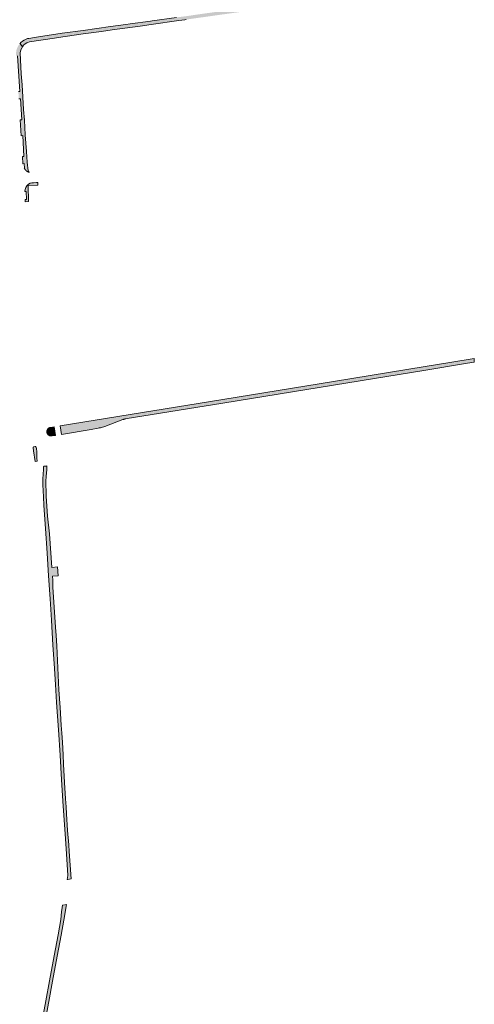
# Model space of a CAD drawing. Extents: x 97094 to 109644, y 463509 to 471969.
# Tile 110 of 256: x 102584 to 102847, y 467879 to 468448. Entities that reach past the tile are written whole.
import ezdxf

# ---------------------------------------------------------------- set-up
doc = ezdxf.new("R2010")
doc.units = 0
doc.layers.add('109 Onkruidbestrijding elementen', color=6, linetype='Continuous', lineweight=20, true_color=0xff00ff)

msp = doc.modelspace()

# ---------------------------------------------------------------- hatches: boundary and pattern name
at = {"layer": '109 Onkruidbestrijding elementen', "true_color": 0xff00ff}
for points in [[(102747.05, 468457.05), (102762.61, 468459.34), (102762.26, 468461.34), (102753.13, 468460), (102736.71, 468457.77), (102729, 468456.72), (102708.31, 468453.76), (102697.66, 468452.31), (102687.82, 468450.94), (102680.05, 468449.8), (102674.79, 468449.15), (102660.76, 468447.21), (102659.7, 468447.06), (102648.07, 468445.47), (102645.54, 468445.11), (102636.6, 468443.86), (102620.87, 468441.61), (102608.69, 468440.06), (102594.98, 468437.83), (102592.69, 468437.49), (102589.49, 468437.03), (102588.72, 468436.88), (102587.91, 468436.62), (102586.71, 468436.02), (102585.81, 468435.41), (102584.94, 468434.65), (102584.45, 468434.15), (102584.85, 468433.55), (102585.75, 468432.11), (102586.47, 468433.2), (102587.32, 468433.88), (102588.25, 468434.43), (102588.84, 468434.73), (102589.82, 468434.97), (102604.28, 468437.22), (102606.64, 468437.56), (102620.85, 468439.6), (102631.4, 468441.03), (102637.56, 468442.02), (102653.73, 468444.16), (102660.09, 468445.01), (102676.2, 468447.34), (102679.63, 468447.78), (102680.38, 468447.89), (102696.76, 468450.21), (102706.71, 468451.59), (102729.96, 468454.82), (102730.95, 468454.96), (102744.14, 468456.66), (102747.05, 468457.05)], [(102587.37, 468361.24), (102587.41, 468361.19), (102587.44, 468361.14), (102587.48, 468361.09), (102587.52, 468361.04), (102587.56, 468360.99), (102587.6, 468360.94), (102587.64, 468360.9), (102587.68, 468360.85), (102587.73, 468360.8), (102587.77, 468360.76), (102587.82, 468360.71), (102587.86, 468360.67), (102587.91, 468360.63), (102587.95, 468360.59), (102588, 468360.54), (102588.05, 468360.5), (102588.1, 468360.46), (102588.15, 468360.43), (102588.2, 468360.39), (102588.25, 468360.35), (102588.3, 468360.31), (102588.35, 468360.28), (102588.41, 468360.24), (102588.46, 468360.21), (102588.51, 468360.18), (102588.57, 468360.15), (102588.62, 468360.12), (102588.68, 468360.09), (102588.73, 468360.06), (102588.79, 468360.03), (102588.85, 468360), (102588.91, 468359.97), (102588.97, 468359.95), (102589.03, 468359.92), (102589.1, 468359.9), (102589.16, 468359.88), (102589.22, 468359.85), (102589.28, 468359.83), (102589.35, 468359.81), (102589.41, 468359.8), (102589.48, 468359.78), (102589.54, 468359.76), (102589.61, 468359.75), (102589.67, 468359.74), (102589.74, 468359.72), (102589.8, 468359.71), (102589.41, 468359.95), (102589.03, 468360.45), (102588.6, 468365.46), (102588.07, 468371.72), (102587.41, 468381.39), (102586.91, 468389.78), (102586.48, 468396.05), (102585.64, 468410.22), (102585.12, 468416.47), (102584.47, 468428.76), (102584.89, 468430.34), (102585.56, 468431.84), (102585.75, 468432.11), (102584.85, 468433.55), (102584.45, 468434.15), (102584.19, 468433.89), (102583.46, 468432.88), (102582.96, 468431.99), (102582.47, 468430.77), (102582.21, 468429.53), (102582.05, 468428.27), (102582.13, 468426.96), (102582.99, 468427.02), (102584.34, 468406.41), (102583.42, 468406.35), (102583.69, 468402.05), (102584.64, 468402.11), (102585.35, 468390.08), (102584.47, 468390.03), (102585.07, 468380.8), (102586, 468380.85), (102586.65, 468368.82), (102585.81, 468368.78), (102586.07, 468364.65), (102586.77, 468364.69), (102586.94, 468362), (102586.87, 468362), (102587.37, 468361.24)], [(102589.09, 468352.74), (102588.32, 468351.9), (102587.71, 468350.93), (102587.31, 468349.85), (102587.13, 468348.72), (102587.14, 468348.51), (102587.97, 468348.54), (102588.15, 468344.01), (102587.38, 468343.97), (102587.45, 468342.72), (102589.26, 468342.87), (102589.1, 468352.03), (102594.7, 468352.22), (102594.65, 468353.8), (102594, 468353.77), (102592.22, 468353.65), (102591.28, 468353.56), (102590.33, 468353.36), (102589.3, 468352.88), (102589.09, 468352.74)], [(102629.51, 468211.91), (102630.16, 468212.04), (102630.81, 468212.19), (102631.46, 468212.36), (102632.11, 468212.53), (102632.75, 468212.72), (102633.39, 468212.92), (102643.7, 468216.85), (102643.93, 468216.95), (102644.18, 468217.03), (102644.42, 468217.1), (102644.67, 468217.17), (102644.92, 468217.22), (102645.18, 468217.26), (102701.51, 468226.43), (102765.54, 468236.82), (102818.83, 468245.52), (102840.55, 468249), (102846.48, 468250), (102846.84, 468250.06), (102846.68, 468252.08), (102833.9, 468250), (102818.45, 468247.49), (102765.54, 468238.9), (102701.52, 468228.52), (102607.56, 468213.24), (102608.36, 468208.36), (102625.58, 468211.16), (102629.51, 468211.91)], [(102602.04, 468212.36), (102601.83, 468212.32), (102601.62, 468212.26), (102601.41, 468212.18), (102601.22, 468212.08), (102601.03, 468211.97), (102600.85, 468211.84), (102600.69, 468211.7), (102600.53, 468211.54), (102600.4, 468211.36), (102600.28, 468211.18), (102600.17, 468210.99), (102600.09, 468210.79), (102600.02, 468210.58), (102599.97, 468210.36), (102599.94, 468210.15), (102599.93, 468209.93), (102599.93, 468209.71), (102599.96, 468209.49), (102600.01, 468209.28), (102600.07, 468209.07), (102600.16, 468208.86), (102600.26, 468208.67), (102600.37, 468208.48), (102600.51, 468208.31), (102600.66, 468208.15), (102600.82, 468208), (102600.99, 468207.87), (102601.18, 468207.75), (102601.37, 468207.65), (102601.58, 468207.57), (102601.79, 468207.5), (102602, 468207.46), (102602.22, 468207.43), (102602.44, 468207.42), (102602.66, 468207.44), (102602.88, 468207.47), (102604.87, 468207.76), (102604.07, 468212.71), (102602.04, 468212.36)], [(102594.15, 468197.15), (102594.15, 468197.62), (102594.14, 468198.09), (102594.11, 468198.56), (102594.05, 468199.02), (102593.98, 468199.48), (102593.89, 468199.94), (102593.64, 468200.97), (102593.63, 468201.01), (102593.61, 468201.04), (102593.59, 468201.08), (102593.57, 468201.12), (102593.55, 468201.15), (102593.52, 468201.18), (102593.49, 468201.21), (102593.46, 468201.24), (102593.43, 468201.26), (102593.39, 468201.29), (102593.35, 468201.3), (102593.31, 468201.32), (102593.27, 468201.33), (102593.23, 468201.34), (102593.19, 468201.34), (102593.15, 468201.35), (102593.11, 468201.34), (102593.07, 468201.34), (102592.33, 468201.2), (102592.28, 468201.17), (102592.22, 468201.14), (102592.18, 468201.1), (102592.13, 468201.06), (102592.09, 468201.01), (102592.05, 468200.96), (102592.02, 468200.91), (102591.99, 468200.85), (102591.97, 468200.79), (102591.95, 468200.73), (102591.94, 468200.67), (102591.94, 468200.61), (102592.09, 468198.87), (102593.22, 468192.62), (102594.33, 468192.8), (102594.26, 468193.52), (102594.2, 468194.25), (102594.16, 468194.97), (102594.14, 468195.7), (102594.14, 468196.43), (102594.15, 468197.15)], [(102610.99, 467993.16), (102610.63, 467997.89), (102610.14, 468007.29), (102609.6, 468017.84), (102609.33, 468023.28), (102608.87, 468030.68), (102608.6, 468035.71), (102608.15, 468040.34), (102607.56, 468050.53), (102606.89, 468060.83), (102605.62, 468086.14), (102605.31, 468092.28), (102604.98, 468096.95), (102603.35, 468120.05), (102603.3, 468124.21), (102603.14, 468126.47), (102606.45, 468126.75), (102606.04, 468131.82), (102602.78, 468131.54), (102601.41, 468150.87), (102600.21, 468161.2), (102599.59, 468172.58), (102599.52, 468173.89), (102599.47, 468174.8), (102599.44, 468175.34), (102599.4, 468176.77), (102599.37, 468177.77), (102599.3, 468179.84), (102599.32, 468181.23), (102599.55, 468183.97), (102599.82, 468188.11), (102599.93, 468190.12), (102599.51, 468190.07), (102599.23, 468190.04), (102598.47, 468189.97), (102598.47, 468189.97), (102598.46, 468189.97), (102598.45, 468189.97), (102598.44, 468189.97), (102598.43, 468189.97), (102598.43, 468189.97), (102598.42, 468189.97), (102598.41, 468189.97), (102598.4, 468189.97), (102598.4, 468189.97), (102598.39, 468189.96), (102598.38, 468189.96), (102598.37, 468189.96), (102598.36, 468189.96), (102598.36, 468189.96), (102598.35, 468189.96), (102598.34, 468189.96), (102598.33, 468189.95), (102598.33, 468189.95), (102598.32, 468189.95), (102598.31, 468189.95), (102598.3, 468189.95), (102598.3, 468189.94), (102598.29, 468189.94), (102598.28, 468189.94), (102598.27, 468189.94), (102598.27, 468189.93), (102598.26, 468189.93), (102598.25, 468189.93), (102598.25, 468189.92), (102598.24, 468189.92), (102598.23, 468189.92), (102598.22, 468189.91), (102598.22, 468189.91), (102598.21, 468189.9), (102598.2, 468189.9), (102598.2, 468189.9), (102598.19, 468189.89), (102598.18, 468189.89), (102598.18, 468189.88), (102598.17, 468189.88), (102598.17, 468189.87), (102598.16, 468189.87), (102598.15, 468189.87), (102598.15, 468189.86), (102598.14, 468189.86), (102598.14, 468189.85), (102598.13, 468189.85), (102598.12, 468189.84), (102598.12, 468189.83), (102598.11, 468189.83), (102598.11, 468189.82), (102598.1, 468189.82), (102598.1, 468189.81), (102598.09, 468189.81), (102598.09, 468189.8), (102598.08, 468189.79), (102598.08, 468189.79), (102598.07, 468189.78), (102598.07, 468189.78), (102598.06, 468189.77), (102598.06, 468189.76), (102598.05, 468189.76), (102598.05, 468189.75), (102598.05, 468189.74), (102598.04, 468189.74), (102598.04, 468189.73), (102598.03, 468189.72), (102598.03, 468189.72), (102598.03, 468189.71), (102598.02, 468189.7), (102598.02, 468189.69), (102598.02, 468189.69), (102598.01, 468189.68), (102598.01, 468189.67), (102598.01, 468189.67), (102598.01, 468189.66), (102598, 468189.65), (102598, 468189.64), (102598, 468189.64), (102598, 468189.63), (102597.99, 468189.62), (102597.99, 468189.61), (102597.99, 468189.61), (102597.99, 468189.6), (102597.99, 468189.59), (102597.98, 468189.58), (102597.98, 468189.58), (102597.98, 468189.57), (102597.98, 468189.56), (102597.98, 468189.55), (102597.98, 468189.54), (102597.92, 468188.09), (102597.55, 468182.6), (102597.49, 468179.25), (102597.88, 468172.36), (102598.16, 468167.29), (102599.07, 468153.96), (102600.02, 468139.67), (102600.8, 468126.74), (102601.74, 468113.29), (102602.49, 468101.09), (102603.4, 468086.53), (102604.11, 468076.11), (102604.82, 468063.91), (102605.52, 468053.54), (102606.57, 468037.63), (102607.51, 468023.08), (102608.43, 468008.76), (102609.4, 467993.67), (102610.42, 467977.58), (102611.15, 467966.04), (102611.93, 467953.61), (102611.6, 467951.31), (102611.93, 467951.36), (102613.94, 467951.69), (102612.8, 467967.49), (102612.51, 467971.35), (102611.89, 467979.5), (102611.28, 467989.19), (102610.99, 467993.16)], [(102596.86, 467858.13), (102598.72, 467868.39), (102600.81, 467879.93), (102600.98, 467880.87), (102603.11, 467892.52), (102605.79, 467906.94), (102608.12, 467919.06), (102609.71, 467927.87), (102611.29, 467936.82), (102609.17, 467936.56), (102608.89, 467936.53), (102608.68, 467935.16), (102608.4, 467932.65), (102607.93, 467928.13), (102606.35, 467919.39), (102604.03, 467907.27), (102601.34, 467892.85), (102599.21, 467881.2), (102596.95, 467868.71), (102594.03, 467852.57), (102590.85, 467836.08), (102588.15, 467820.99), (102584.6, 467801.34), (102581.4, 467784.03), (102578.25, 467767.52), (102573.33, 467740.87), (102571.49, 467730.3), (102571.7, 467730.26), (102573.28, 467729.98), (102575.1, 467740.55), (102580.02, 467767.19), (102580.93, 467771.97), (102583.16, 467783.7), (102586.36, 467801.02), (102589.91, 467820.67), (102592.61, 467835.76), (102595.8, 467852.24), (102596.86, 467858.13)]]:
    msp.add_hatch(color=6, dxfattribs=at).paths.add_polyline_path(points)

# ---------------------------------------------------------------- linework, layer by layer
at = {"layer": '109 Onkruidbestrijding elementen', "color": 3, "true_color": 0x00ff00}
for points in [[(102674.79, 468449.15), (102660.76, 468447.21), (102659.7, 468447.06), (102648.07, 468445.47), (102645.54, 468445.11), (102636.6, 468443.86), (102620.87, 468441.61), (102608.69, 468440.06), (102594.98, 468437.83), (102592.69, 468437.49), (102589.49, 468437.03), (102588.72, 468436.88), (102587.91, 468436.62), (102586.71, 468436.02), (102585.81, 468435.41), (102584.94, 468434.65), (102584.45, 468434.15), (102584.85, 468433.55), (102585.75, 468432.11), (102586.47, 468433.2), (102587.32, 468433.88), (102588.25, 468434.43), (102588.84, 468434.73), (102589.82, 468434.97), (102604.28, 468437.22), (102606.64, 468437.56), (102620.85, 468439.6), (102631.4, 468441.03), (102637.56, 468442.02), (102653.73, 468444.16), (102660.09, 468445.01), (102676.2, 468447.34), (102679.63, 468447.78), (102680.38, 468447.89)], [(102583.69, 468402.05), (102584.64, 468402.11), (102585.35, 468390.08), (102584.47, 468390.03), (102585.07, 468380.8), (102586, 468380.85), (102586.65, 468368.82), (102585.81, 468368.78), (102586.07, 468364.65), (102586.77, 468364.69), (102586.94, 468362), (102586.87, 468362), (102587.37, 468361.24), (102587.37, 468361.24), (102587.41, 468361.19), (102587.44, 468361.14), (102587.48, 468361.09), (102587.52, 468361.04), (102587.56, 468360.99), (102587.6, 468360.94), (102587.64, 468360.9), (102587.68, 468360.85), (102587.73, 468360.8), (102587.77, 468360.76), (102587.82, 468360.71), (102587.86, 468360.67), (102587.91, 468360.63), (102587.95, 468360.59), (102588, 468360.54), (102588.05, 468360.5), (102588.1, 468360.46), (102588.15, 468360.43), (102588.2, 468360.39), (102588.25, 468360.35), (102588.3, 468360.31), (102588.35, 468360.28), (102588.41, 468360.24), (102588.46, 468360.21), (102588.51, 468360.18), (102588.57, 468360.15), (102588.62, 468360.12), (102588.68, 468360.09), (102588.73, 468360.06), (102588.79, 468360.03), (102588.85, 468360), (102588.91, 468359.97), (102588.97, 468359.95), (102589.03, 468359.92), (102589.1, 468359.9), (102589.16, 468359.88), (102589.22, 468359.85), (102589.28, 468359.83), (102589.35, 468359.81), (102589.41, 468359.8), (102589.48, 468359.78), (102589.54, 468359.76), (102589.61, 468359.75), (102589.67, 468359.74), (102589.74, 468359.72), (102589.8, 468359.71), (102589.41, 468359.95), (102589.03, 468360.45), (102588.6, 468365.46), (102588.07, 468371.72), (102587.41, 468381.39), (102586.91, 468389.78), (102586.48, 468396.05), (102585.64, 468410.22), (102585.12, 468416.47), (102584.47, 468428.76), (102584.89, 468430.34), (102585.56, 468431.84), (102585.75, 468432.11), (102584.85, 468433.55), (102584.45, 468434.15), (102584.19, 468433.89)], [(102582.99, 468427.02), (102584.34, 468406.41), (102583.42, 468406.35)], [(102598.72, 467868.39), (102600.81, 467879.93), (102600.98, 467880.87), (102603.11, 467892.52), (102605.79, 467906.94), (102608.12, 467919.06), (102609.71, 467927.87), (102611.29, 467936.82), (102609.17, 467936.56), (102608.89, 467936.53), (102608.68, 467935.16), (102608.4, 467932.65), (102607.93, 467928.13), (102606.35, 467919.39), (102604.03, 467907.27), (102601.34, 467892.85), (102599.21, 467881.2), (102596.95, 467868.71)]]:
    msp.add_lwpolyline(points, dxfattribs=at)
for points in [[(102589.09, 468352.74), (102588.32, 468351.9), (102587.71, 468350.93), (102587.31, 468349.85), (102587.13, 468348.72), (102587.14, 468348.51), (102587.97, 468348.54), (102588.15, 468344.01), (102587.38, 468343.97), (102587.45, 468342.72), (102589.26, 468342.87), (102589.1, 468352.03), (102594.7, 468352.22), (102594.65, 468353.8), (102594, 468353.77), (102592.22, 468353.65), (102591.28, 468353.56), (102590.33, 468353.36), (102589.3, 468352.88), (102589.09, 468352.74)], [(102629.51, 468211.91), (102630.16, 468212.04), (102630.81, 468212.19), (102631.46, 468212.36), (102632.11, 468212.53), (102632.75, 468212.72), (102633.39, 468212.92), (102643.7, 468216.85), (102643.93, 468216.95), (102644.18, 468217.03), (102644.42, 468217.1), (102644.67, 468217.17), (102644.92, 468217.22), (102645.18, 468217.26), (102701.51, 468226.43), (102765.54, 468236.82), (102818.83, 468245.52), (102840.55, 468249), (102846.48, 468250), (102846.84, 468250.06), (102846.68, 468252.08), (102833.9, 468250), (102818.45, 468247.49), (102765.54, 468238.9), (102701.52, 468228.52), (102607.56, 468213.24), (102608.36, 468208.36), (102625.58, 468211.16), (102629.51, 468211.91)], [(102602.04, 468212.36), (102601.83, 468212.32), (102601.62, 468212.26), (102601.41, 468212.18), (102601.22, 468212.08), (102601.03, 468211.97), (102600.85, 468211.84), (102600.69, 468211.7), (102600.53, 468211.54), (102600.4, 468211.36), (102600.28, 468211.18), (102600.17, 468210.99), (102600.09, 468210.79), (102600.02, 468210.58), (102599.97, 468210.36), (102599.94, 468210.15), (102599.93, 468209.93), (102599.93, 468209.71), (102599.96, 468209.49), (102600.01, 468209.28), (102600.07, 468209.07), (102600.16, 468208.86), (102600.26, 468208.67), (102600.37, 468208.48), (102600.51, 468208.31), (102600.66, 468208.15), (102600.82, 468208), (102600.99, 468207.87), (102601.18, 468207.75), (102601.37, 468207.65), (102601.58, 468207.57), (102601.79, 468207.5), (102602, 468207.46), (102602.22, 468207.43), (102602.44, 468207.42), (102602.66, 468207.44), (102602.88, 468207.47), (102604.87, 468207.76), (102604.07, 468212.71), (102602.04, 468212.36)], [(102594.15, 468197.15), (102594.15, 468197.62), (102594.14, 468198.09), (102594.11, 468198.56), (102594.05, 468199.02), (102593.98, 468199.48), (102593.89, 468199.94), (102593.64, 468200.97), (102593.63, 468201.01), (102593.61, 468201.04), (102593.59, 468201.08), (102593.57, 468201.12), (102593.55, 468201.15), (102593.52, 468201.18), (102593.49, 468201.21), (102593.46, 468201.24), (102593.43, 468201.26), (102593.39, 468201.29), (102593.35, 468201.3), (102593.31, 468201.32), (102593.27, 468201.33), (102593.23, 468201.34), (102593.19, 468201.34), (102593.15, 468201.35), (102593.11, 468201.34), (102593.07, 468201.34), (102592.33, 468201.2), (102592.28, 468201.17), (102592.22, 468201.14), (102592.18, 468201.1), (102592.13, 468201.06), (102592.09, 468201.01), (102592.05, 468200.96), (102592.02, 468200.91), (102591.99, 468200.85), (102591.97, 468200.79), (102591.95, 468200.73), (102591.94, 468200.67), (102591.94, 468200.61), (102592.09, 468198.87), (102593.22, 468192.62), (102594.33, 468192.8), (102594.26, 468193.52), (102594.2, 468194.25), (102594.16, 468194.97), (102594.14, 468195.7), (102594.14, 468196.43), (102594.15, 468197.15)], [(102610.99, 467993.16), (102610.63, 467997.89), (102610.14, 468007.29), (102609.6, 468017.84), (102609.33, 468023.28), (102608.87, 468030.68), (102608.6, 468035.71), (102608.15, 468040.34), (102607.56, 468050.53), (102606.89, 468060.83), (102605.62, 468086.14), (102605.31, 468092.28), (102604.98, 468096.95), (102603.35, 468120.05), (102603.3, 468124.21), (102603.14, 468126.47), (102606.45, 468126.75), (102606.04, 468131.82), (102602.78, 468131.54), (102601.41, 468150.87), (102600.21, 468161.2), (102599.59, 468172.58), (102599.52, 468173.89), (102599.47, 468174.8), (102599.44, 468175.34), (102599.4, 468176.77), (102599.37, 468177.77), (102599.3, 468179.84), (102599.32, 468181.23), (102599.55, 468183.97), (102599.82, 468188.11), (102599.93, 468190.12), (102599.51, 468190.07), (102599.23, 468190.04), (102598.47, 468189.97), (102598.47, 468189.97), (102598.46, 468189.97), (102598.45, 468189.97), (102598.44, 468189.97), (102598.43, 468189.97), (102598.43, 468189.97), (102598.42, 468189.97), (102598.41, 468189.97), (102598.4, 468189.97), (102598.4, 468189.97), (102598.39, 468189.96), (102598.38, 468189.96), (102598.37, 468189.96), (102598.36, 468189.96), (102598.36, 468189.96), (102598.35, 468189.96), (102598.34, 468189.96), (102598.33, 468189.95), (102598.33, 468189.95), (102598.32, 468189.95), (102598.31, 468189.95), (102598.3, 468189.95), (102598.3, 468189.94), (102598.29, 468189.94), (102598.28, 468189.94), (102598.27, 468189.94), (102598.27, 468189.93), (102598.26, 468189.93), (102598.25, 468189.93), (102598.25, 468189.92), (102598.24, 468189.92), (102598.23, 468189.92), (102598.22, 468189.91), (102598.22, 468189.91), (102598.21, 468189.9), (102598.2, 468189.9), (102598.2, 468189.9), (102598.19, 468189.89), (102598.18, 468189.89), (102598.18, 468189.88), (102598.17, 468189.88), (102598.17, 468189.87), (102598.16, 468189.87), (102598.15, 468189.87), (102598.15, 468189.86), (102598.14, 468189.86), (102598.14, 468189.85), (102598.13, 468189.85), (102598.12, 468189.84), (102598.12, 468189.83), (102598.11, 468189.83), (102598.11, 468189.82), (102598.1, 468189.82), (102598.1, 468189.81), (102598.09, 468189.81), (102598.09, 468189.8), (102598.08, 468189.79), (102598.08, 468189.79), (102598.07, 468189.78), (102598.07, 468189.78), (102598.06, 468189.77), (102598.06, 468189.76), (102598.05, 468189.76), (102598.05, 468189.75), (102598.05, 468189.74), (102598.04, 468189.74), (102598.04, 468189.73), (102598.03, 468189.72), (102598.03, 468189.72), (102598.03, 468189.71), (102598.02, 468189.7), (102598.02, 468189.69), (102598.02, 468189.69), (102598.01, 468189.68), (102598.01, 468189.67), (102598.01, 468189.67), (102598.01, 468189.66), (102598, 468189.65), (102598, 468189.64), (102598, 468189.64), (102598, 468189.63), (102597.99, 468189.62), (102597.99, 468189.61), (102597.99, 468189.61), (102597.99, 468189.6), (102597.99, 468189.59), (102597.98, 468189.58), (102597.98, 468189.58), (102597.98, 468189.57), (102597.98, 468189.56), (102597.98, 468189.55), (102597.98, 468189.54), (102597.92, 468188.09), (102597.55, 468182.6), (102597.49, 468179.25), (102597.88, 468172.36), (102598.16, 468167.29), (102599.07, 468153.96), (102600.02, 468139.67), (102600.8, 468126.74), (102601.74, 468113.29), (102602.49, 468101.09), (102603.4, 468086.53), (102604.11, 468076.11), (102604.82, 468063.91), (102605.52, 468053.54), (102606.57, 468037.63), (102607.51, 468023.08), (102608.43, 468008.76), (102609.4, 467993.67), (102610.42, 467977.58), (102611.15, 467966.04), (102611.93, 467953.61), (102611.6, 467951.31), (102611.93, 467951.36), (102613.94, 467951.69), (102612.8, 467967.49), (102612.51, 467971.35), (102611.89, 467979.5), (102611.28, 467989.19), (102610.99, 467993.16)]]:
    msp.add_lwpolyline(points, close=True, dxfattribs=at)

doc.saveas('drawing.dxf')
